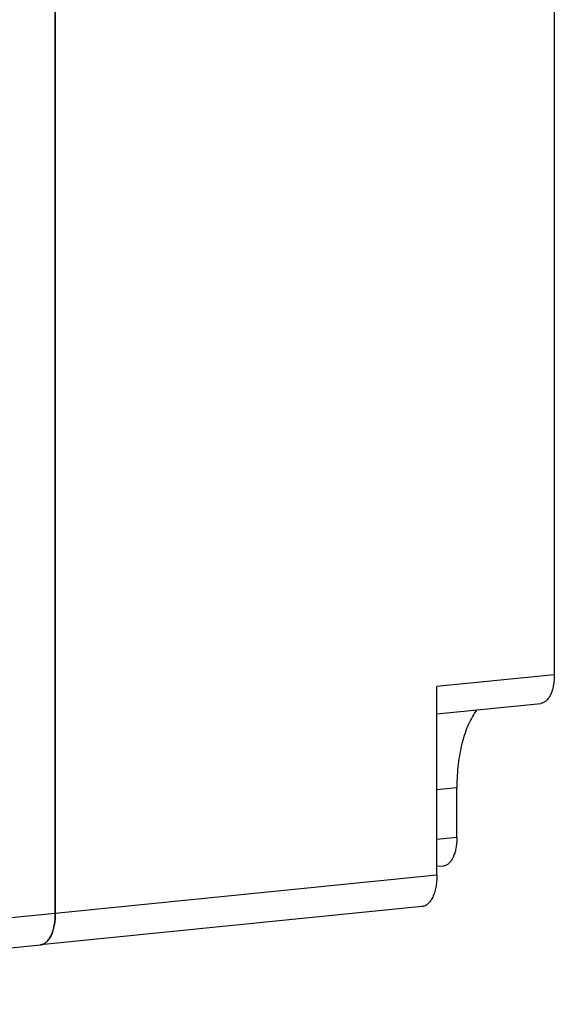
# Model space of a CAD drawing. Header units: millimetres. Extents: x 2798 to 3316, y 1544 to 1917.
# Tile 21 of 26: x 3076 to 3084, y 1571 to 1586. Entities that reach past the tile are written whole.
import ezdxf

# ---------------------------------------------------------------- set-up
doc = ezdxf.new("R2010")
doc.units = ezdxf.units.MM
doc.layers.add('_37386', color=7, linetype='Continuous')

msp = doc.modelspace()

# ---------------------------------------------------------------- linework, layer by layer
at = {"color": 7, "linetype": 'Continuous'}
for p, q in [((3076.43702, 1598.82351), (3076.43702, 1572.77535)), ((3083.79823, 1596.73019), (3083.79823, 1576.29543)), ((3083.79823, 1576.29543), (3082.06618, 1576.12179)), ((3082.06618, 1573.3397), (3082.06618, 1576.12179)), ((3082.06618, 1575.71953), (3083.59811, 1575.87312)), ((3082.06618, 1574.60554), (3082.36073, 1574.63507)), ((3082.36073, 1573.89646), (3082.36073, 1574.63507)), ((3082.36073, 1573.89646), (3082.06618, 1573.86693)), ((3082.16061, 1573.47415), (3082.06618, 1573.46468)), ((3082.06618, 1573.3397), (3076.43702, 1572.77535)), ((3081.84605, 1572.87516), (3076.21688, 1572.3108))]:
    msp.add_line(p, q, dxfattribs=at)
msp.add_arc((3076.2036, 1572.44404), 0.13389, 275.693745, 284.31323, dxfattribs=at)
for points, knots in [([(3083.79823, 1576.29543), (3083.79823, 1576.26782), (3083.79593, 1576.21384), (3083.78537, 1576.13601), (3083.768, 1576.06487), (3083.74434, 1576.00245), (3083.7191, 1575.9577), (3083.69606, 1575.92834), (3083.67823, 1575.91022), (3083.65939, 1575.89546), (3083.63967, 1575.88419), (3083.61921, 1575.87649), (3083.60512, 1575.87383), (3083.59811, 1575.87313)], [0, 0, 0, 0, 0.16474107, 0.32182638, 0.46786724, 0.60066798, 0.7189226, 0.77263882, 0.82295091, 0.87020924, 0.91496528, 0.95794131, 1, 1, 1, 1]), ([(3082.65649, 1575.78107), (3082.63249, 1575.74932), (3082.587, 1575.6797), (3082.52863, 1575.56406), (3082.47808, 1575.43437), (3082.43586, 1575.29221), (3082.40253, 1575.13922), (3082.37843, 1574.97718), (3082.36393, 1574.80812), (3082.36073, 1574.69322), (3082.36073, 1574.63507)], [0, 0, 0, 0, 0.09933307, 0.20696805, 0.3227839, 0.44627576, 0.57673269, 0.71328371, 0.85486599, 1, 1, 1, 1]), ([(3082.36073, 1573.89646), (3082.36073, 1573.86885), (3082.35843, 1573.81487), (3082.34787, 1573.73704), (3082.3305, 1573.6659), (3082.30684, 1573.60348), (3082.2816, 1573.55873), (3082.25856, 1573.52937), (3082.24073, 1573.51125), (3082.22189, 1573.49649), (3082.20217, 1573.48522), (3082.18171, 1573.47753), (3082.16762, 1573.47486), (3082.16061, 1573.47416)], [0, 0, 0, 0, 0.16474107, 0.32182638, 0.46786724, 0.60066798, 0.7189226, 0.77263882, 0.82295091, 0.87020924, 0.91496528, 0.95794131, 1, 1, 1, 1]), ([(3082.06618, 1573.3397), (3082.06618, 1573.30933), (3082.06365, 1573.24995), (3082.05381, 1573.1774), (3082.04187, 1573.12276), (3082.03125, 1573.08468), (3082.01888, 1573.04904), (3082.00071, 1573.00643), (3081.97914, 1572.96819), (3081.95379, 1572.9359), (3081.93417, 1572.91597), (3081.91345, 1572.89974), (3081.89176, 1572.88733), (3081.86926, 1572.87887), (3081.85376, 1572.87594), (3081.84605, 1572.87517)], [0, 0, 0, 0, 0.16471821, 0.32178173, 0.39635409, 0.46786191, 0.5360489, 0.60072339, 0.7189616, 0.77267037, 0.82297548, 0.87022725, 0.91497708, 0.95794715, 1, 1, 1, 1]), ([(3076.42538, 1572.62298), (3076.42933, 1572.64768), (3076.43515, 1572.69839), (3076.43702, 1572.74939), (3076.43702, 1572.77535)], [0, 0, 0, 0, 0.49073932, 1, 1, 1, 1]), ([(3076.4169, 1572.57805), (3076.4177, 1572.58171), (3076.42086, 1572.59663), (3076.42357, 1572.61163), (3076.42538, 1572.62298)], [0, 0, 0, 0, 0.24628778, 1, 1, 1, 1]), ([(3076.33734, 1572.38805), (3076.34072, 1572.39254), (3076.35443, 1572.41189), (3076.36603, 1572.4327), (3076.37386, 1572.449)], [0, 0, 0, 0, 0.23718515, 1, 1, 1, 1]), ([(3076.37386, 1572.449), (3076.37544, 1572.45228), (3076.38177, 1572.46586), (3076.38745, 1572.47974), (3076.39141, 1572.49036)], [0, 0, 0, 0, 0.24352311, 1, 1, 1, 1]), ([(3076.39141, 1572.49036), (3076.39397, 1572.49721), (3076.40405, 1572.52595), (3076.41194, 1572.55544), (3076.4169, 1572.57805)], [0, 0, 0, 0, 0.23997328, 1, 1, 1, 1]), ([(3076.2367, 1572.31431), (3076.23913, 1572.31493), (3076.24891, 1572.31771), (3076.25839, 1572.32157), (3076.26525, 1572.32498)], [0, 0, 0, 0, 0.24660288, 1, 1, 1, 1]), ([(3076.26525, 1572.32498), (3076.27395, 1572.3293), (3076.29113, 1572.33996), (3076.30632, 1572.35326), (3076.31366, 1572.36061)], [0, 0, 0, 0, 0.48327448, 1, 1, 1, 1]), ([(3076.31366, 1572.36061), (3076.31573, 1572.36268), (3076.32411, 1572.3714), (3076.33183, 1572.38073), (3076.33734, 1572.38805)], [0, 0, 0, 0, 0.24243536, 1, 1, 1, 1])]:
    msp.add_open_spline(points, degree=3, knots=knots, dxfattribs=at)
at = {"layer": '_37386', "color": 7, "linetype": 'Continuous'}
for p, q in [((3076.43702, 1572.77535), (3076.43702, 1598.92199)), ((3076.43702, 1572.77535), (3067.69016, 1571.89842)), ((3067.47003, 1571.43388), (3076.21688, 1572.3108))]:
    msp.add_line(p, q, dxfattribs=at)
msp.add_open_spline([(3076.43702, 1572.77535), (3076.43702, 1572.74499), (3076.43446, 1572.68562), (3076.42287, 1572.6), (3076.40376, 1572.52175), (3076.38149, 1572.46294), (3076.36008, 1572.42183), (3076.33808, 1572.38723), (3076.31282, 1572.35774), (3076.28431, 1572.3354), (3076.26262, 1572.32298), (3076.24011, 1572.31453), (3076.2246, 1572.3116), (3076.21688, 1572.31083)], degree=3, knots=[0, 0, 0, 0, 0.16463614, 0.32182257, 0.4678975, 0.60066478, 0.6616812, 0.71902682, 0.82288644, 0.87014649, 0.91491957, 0.95791895, 1, 1, 1, 1], dxfattribs=at)

doc.saveas('drawing.dxf')
